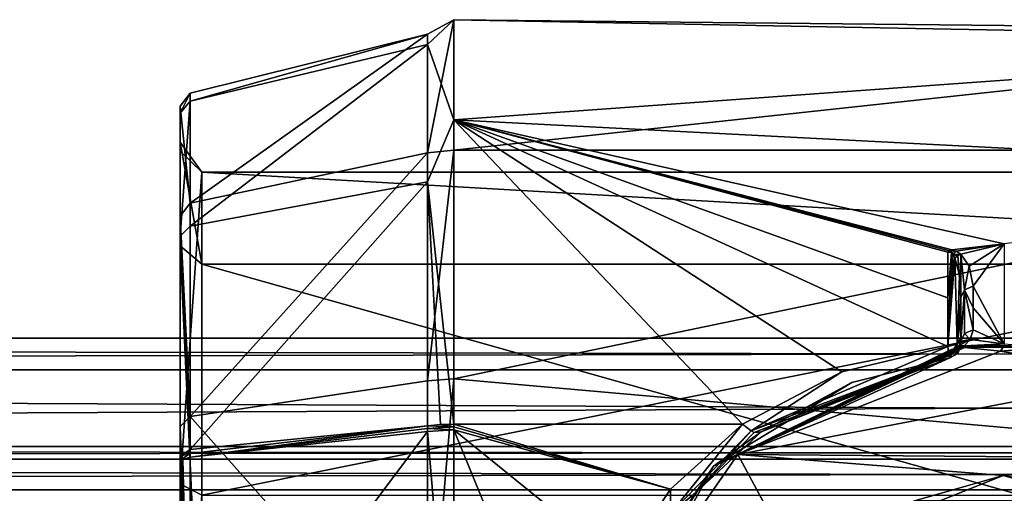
# Model space of a CAD drawing. Header units: millimetres. Extents: x -185 to 185, y -678 to 20.
# Tile 252 of 256: x -23 to 0, y 9 to 20. Entities that reach past the tile are written whole.
import ezdxf

# ---------------------------------------------------------------- set-up
doc = ezdxf.new("R2010")
doc.units = ezdxf.units.MM
doc.header["$LTSCALE"] = 65.185185
for name, color, linetype in [('1', 7, 'CONTINUOUS'), ('10', 7, 'CONTINUOUS'), ('15', 7, 'CONTINUOUS'), ('16', 7, 'CONTINUOUS'), ('17', 7, 'CONTINUOUS'), ('18', 7, 'CONTINUOUS'), ('19', 7, 'CONTINUOUS'), ('256', 7, 'CONTINUOUS'), ('266', 7, 'CONTINUOUS'), ('267', 7, 'CONTINUOUS'), ('271', 7, 'CONTINUOUS'), ('272', 7, 'CONTINUOUS'), ('273', 7, 'CONTINUOUS'), ('274', 7, 'CONTINUOUS'), ('275', 7, 'CONTINUOUS'), ('276', 7, 'CONTINUOUS'), ('277', 7, 'CONTINUOUS'), ('278', 7, 'CONTINUOUS'), ('279', 7, 'CONTINUOUS'), ('280', 7, 'CONTINUOUS'), ('282', 7, 'CONTINUOUS'), ('290', 7, 'CONTINUOUS'), ('291', 7, 'CONTINUOUS'), ('292', 7, 'CONTINUOUS'), ('293', 7, 'CONTINUOUS'), ('294', 7, 'CONTINUOUS'), ('295', 7, 'CONTINUOUS'), ('296', 7, 'CONTINUOUS'), ('297', 7, 'CONTINUOUS'), ('298', 7, 'CONTINUOUS'), ('299', 7, 'CONTINUOUS'), ('3', 7, 'CONTINUOUS'), ('300', 7, 'CONTINUOUS'), ('317', 7, 'CONTINUOUS'), ('5', 7, 'CONTINUOUS'), ('554', 7, 'CONTINUOUS'), ('555', 7, 'CONTINUOUS'), ('556', 7, 'CONTINUOUS'), ('557', 7, 'CONTINUOUS'), ('558', 7, 'CONTINUOUS'), ('559', 7, 'CONTINUOUS'), ('9', 7, 'CONTINUOUS')]:
    doc.layers.add(name, color=color, linetype=linetype)

msp = doc.modelspace()

# ---------------------------------------------------------------- linework, layer by layer
at = {"layer": '1', "linetype": 'Continuous'}
for points in [[(185, 12.5, -10), (185, 11.768, -11.768), (-185, 12.5, -10), (185, 12.5, -10)], [(-185, 12.5, -10), (185, 11.768, -11.768), (-185, 11.768, -11.768), (-185, 12.5, -10)], [(185, 10, -12.5), (-185, 10, -12.5), (-185, 11.768, -11.768), (185, 10, -12.5)], [(185, 11.768, -11.768), (185, 10, -12.5), (-185, 11.768, -11.768), (185, 11.768, -11.768)]]:
    msp.add_3dface(points, dxfattribs=at)
at = {"layer": '10', "linetype": 'Continuous'}
for points in [[(-185, 12.5, 10), (-185, 11.768, 11.768), (185, 12.5, 10), (-185, 12.5, 10)], [(185, 12.5, 10), (-185, 11.768, 11.768), (185, 11.768, 11.768), (185, 12.5, 10)], [(-185, 11.768, 11.768), (-185, 10, 12.5), (185, 11.768, 11.768), (-185, 11.768, 11.768)], [(-185, 10, 12.5), (185, 10, 12.5), (185, 11.768, 11.768), (-185, 10, 12.5)]]:
    msp.add_3dface(points, dxfattribs=at)
at = {"layer": '15', "linetype": 'Continuous'}
for points in [[(-185, 9, -10), (-185, -9, -10), (185, -9, -10), (-185, 9, -10)], [(-185, 9, -10), (185, -9, -10), (185, 9, -10), (-185, 9, -10)]]:
    msp.add_3dface(points, dxfattribs=at)
at = {"layer": '16', "linetype": 'Continuous'}
for points in [[(-185, 10, -9), (-185, 9.707, -9.707), (185, 10, -9), (-185, 10, -9)], [(-185, 9.707, -9.707), (185, 9.707, -9.707), (185, 10, -9), (-185, 9.707, -9.707)], [(-185, 9.707, -9.707), (-185, 9, -10), (185, 9.707, -9.707), (-185, 9.707, -9.707)], [(-185, 9, -10), (185, 9, -10), (185, 9.707, -9.707), (-185, 9, -10)]]:
    msp.add_3dface(points, dxfattribs=at)
at = {"layer": '17', "linetype": 'Continuous'}
for points in [[(-185, 10, 9), (-185, 10, -9), (185, 10, -9), (-185, 10, 9)], [(-185, 10, 9), (185, 10, -9), (185, 10, 9), (-185, 10, 9)]]:
    msp.add_3dface(points, dxfattribs=at)
at = {"layer": '18', "linetype": 'Continuous'}
for points in [[(-185, 9.707, 9.707), (-185, 10, 9), (185, 9.707, 9.707), (-185, 9.707, 9.707)], [(-185, 10, 9), (185, 10, 9), (185, 9.707, 9.707), (-185, 10, 9)], [(-185, 9, 10), (-185, 9.707, 9.707), (185, 9, 10), (-185, 9, 10)], [(-185, 9.707, 9.707), (185, 9.707, 9.707), (185, 9, 10), (-185, 9.707, 9.707)]]:
    msp.add_3dface(points, dxfattribs=at)
at = {"layer": '19', "linetype": 'Continuous'}
for points in [[(-185, -9, 10), (-185, 9, 10), (185, 9, 10), (-185, -9, 10)], [(-185, -9, 10), (185, 9, 10), (185, -9, 10), (-185, -9, 10)]]:
    msp.add_3dface(points, dxfattribs=at)
at = {"layer": '256', "linetype": 'Continuous'}
for points in [[(12.692, 19.572, 3.313), (12.692, 19.358, -4.393), (-12.692, 19.838, 0.693), (12.692, 19.572, 3.313)], [(-12.692, 19.838, 0.693), (12.692, 19.358, -4.393), (-12.692, 17.527, -9.319), (-12.692, 19.838, 0.693)], [(-12.692, 16.834, 10.519), (12.692, 19.572, 3.313), (-12.692, 19.838, 0.693), (-12.692, 16.834, 10.519)], [(12.692, 16.834, 10.519), (12.692, 19.572, 3.313), (-12.692, 16.834, 10.519), (12.692, 16.834, 10.519)], [(12.692, 19.358, -4.393), (12.692, 16.224, -11.436), (-12.692, 17.527, -9.319), (12.692, 19.358, -4.393)], [(-12.692, 17.527, -9.319), (12.692, 16.224, -11.436), (0, 14.67, -13.372), (-12.692, 17.527, -9.319)], [(-12.692, 10.519, -16.834), (-12.692, 17.527, -9.319), (-6.034, 10.519, -16.834), (-12.692, 10.519, -16.834)], [(-6.034, 10.519, -16.834), (-12.692, 17.527, -9.319), (-3.744, 11.718, -16.022), (-6.034, 10.519, -16.834)], [(-3.744, 11.718, -16.022), (-12.692, 17.527, -9.319), (-1.3, 12.302, -15.578), (-3.744, 11.718, -16.022)], [(-1.3, 12.302, -15.578), (-12.692, 17.527, -9.319), (-1.3, 13.43, -14.617), (-1.3, 12.302, -15.578)], [(-1.3, 13.43, -14.617), (-12.692, 17.527, -9.319), (-1.3, 14.483, -13.575), (-1.3, 13.43, -14.617)], [(-1.3, 14.483, -13.575), (-12.692, 17.527, -9.319), (-1.266, 14.512, -13.543), (-1.3, 14.483, -13.575)], [(-1.266, 14.512, -13.543), (-12.692, 17.527, -9.319), (-1.21, 14.534, -13.52), (-1.266, 14.512, -13.543)], [(-1.21, 14.534, -13.52), (-12.692, 17.527, -9.319), (0, 14.67, -13.372), (-1.21, 14.534, -13.52)], [(12.692, 9.319, 17.527), (12.692, 16.834, 10.519), (-12.692, 11.559, 16.137), (12.692, 9.319, 17.527)], [(-12.692, 11.559, 16.137), (12.692, 16.834, 10.519), (-12.692, 16.834, 10.519), (-12.692, 11.559, 16.137)], [(-12.692, 4.543, 19.323), (12.692, 9.319, 17.527), (-12.692, 11.559, 16.137), (-12.692, 4.543, 19.323)], [(-2, 0, 19.85), (12.692, 9.319, 17.527), (-12.692, 4.543, 19.323), (-2, 0, 19.85)], [(-2, 0, 19.85), (2, 0, 19.85), (12.692, 9.319, 17.527), (-2, 0, 19.85)]]:
    msp.add_3dface(points, dxfattribs=at)
at = {"layer": '266', "linetype": 'Continuous'}
for points in [[(-0.925, 12.32, -17.71), (0, 12.365, -17.706), (-0.921, 12.291, -17.792), (-0.925, 12.32, -17.71)], [(0, 12.365, -17.706), (0.921, 12.291, -17.792), (-0.921, 12.291, -17.792), (0, 12.365, -17.706)], [(-0.921, 12.291, -17.792), (0.919, 12.286, -17.879), (0, 12.331, -17.863), (-0.921, 12.291, -17.792)], [(-0.919, 12.286, -17.879), (-0.921, 12.291, -17.792), (0, 12.331, -17.863), (-0.919, 12.286, -17.879)], [(0.921, 12.291, -17.792), (0.919, 12.286, -17.879), (-0.921, 12.291, -17.792), (0.921, 12.291, -17.792)]]:
    msp.add_3dface(points, dxfattribs=at)
at = {"layer": '267', "linetype": 'Continuous'}
for points in [[(-1.21, 14.534, -13.52), (0, 14.67, -13.372), (-1.108, 14.503, -13.594), (-1.21, 14.534, -13.52)], [(-1.108, 14.503, -13.594), (0, 14.67, -13.372), (-1, 14.43, -13.749), (-1.108, 14.503, -13.594)], [(-1, 14.43, -13.749), (0, 14.67, -13.372), (-0.813, 14.159, -14.283), (-1, 14.43, -13.749)], [(-0.813, 14.159, -14.283), (0, 14.67, -13.372), (-0.716, 13.697, -15.161), (-0.813, 14.159, -14.283)], [(0, 14.67, -13.372), (0, 12.365, -17.706), (-0.716, 13.697, -15.161), (0, 14.67, -13.372)], [(-0.716, 13.697, -15.161), (0, 12.365, -17.706), (-0.717, 13.193, -16.105), (-0.716, 13.697, -15.161)], [(-0.717, 13.193, -16.105), (0, 12.365, -17.706), (-0.718, 12.69, -17.049), (-0.717, 13.193, -16.105)], [(-0.718, 12.69, -17.049), (0, 12.365, -17.706), (-0.784, 12.468, -17.455), (-0.718, 12.69, -17.049)], [(0, 12.365, -17.706), (-0.925, 12.32, -17.71), (-0.784, 12.468, -17.455), (0, 12.365, -17.706)]]:
    msp.add_3dface(points, dxfattribs=at)
at = {"layer": '271', "linetype": 'Continuous'}
for points in [[(-1.266, 14.512, -13.543), (-1.21, 14.534, -13.52), (-1.218, 14.47, -13.605), (-1.266, 14.512, -13.543)], [(-1.21, 14.534, -13.52), (-1.108, 14.503, -13.594), (-1.218, 14.47, -13.605), (-1.21, 14.534, -13.52)], [(-1.3, 14.483, -13.575), (-1.266, 14.512, -13.543), (-1.218, 14.47, -13.605), (-1.3, 14.483, -13.575)], [(-1.218, 14.47, -13.605), (-1.108, 14.503, -13.594), (-1.179, 14.424, -13.675), (-1.218, 14.47, -13.605)], [(-1.108, 14.503, -13.594), (-1, 14.43, -13.749), (-1.179, 14.424, -13.675), (-1.108, 14.503, -13.594)], [(-1.179, 14.424, -13.675), (-1, 14.43, -13.749), (-1.075, 14.397, -13.773), (-1.179, 14.424, -13.675)], [(-1.14, 14.348, -13.784), (-1.179, 14.424, -13.675), (-1.075, 14.397, -13.773), (-1.14, 14.348, -13.784)]]:
    msp.add_3dface(points, dxfattribs=at)
at = {"layer": '272', "linetype": 'Continuous'}
for points in [[(-1.3, 13.43, -14.617), (-1.3, 14.483, -13.575), (-1.218, 14.47, -13.605), (-1.3, 13.43, -14.617)], [(-1.3, 12.302, -15.578), (-1.3, 13.43, -14.617), (-1.218, 14.47, -13.605), (-1.3, 12.302, -15.578)], [(-1.3, 12.302, -15.578), (-1.218, 14.47, -13.605), (-1.179, 14.424, -13.675), (-1.3, 12.302, -15.578)], [(-1.3, 12.302, -15.578), (-1.179, 14.424, -13.675), (-1.14, 14.348, -13.784), (-1.3, 12.302, -15.578)], [(-1.3, 12.302, -15.578), (-1.14, 14.348, -13.784), (-1.088, 12.357, -15.647), (-1.3, 12.302, -15.578)], [(-1.088, 12.357, -15.647), (-1.14, 14.348, -13.784), (-1.037, 13.945, -14.343), (-1.088, 12.357, -15.647)], [(-1, 13.432, -15.02), (-1.088, 12.357, -15.647), (-1.037, 13.945, -14.343), (-1, 13.432, -15.02)], [(-1, 12.966, -15.424), (-1.088, 12.357, -15.647), (-1, 13.432, -15.02), (-1, 12.966, -15.424)], [(-1, 12.488, -15.813), (-1.088, 12.357, -15.647), (-1, 12.966, -15.424), (-1, 12.488, -15.813)]]:
    msp.add_3dface(points, dxfattribs=at)
at = {"layer": '273', "linetype": 'Continuous'}
for points in [[(-1.088, 12.357, -15.647), (-1, 12.488, -15.813), (-1.074, 12.141, -16.205), (-1.088, 12.357, -15.647)], [(-1.074, 12.141, -16.205), (-1, 12.488, -15.813), (-1, 12.336, -16.181), (-1.074, 12.141, -16.205)], [(-1, 12.336, -16.181), (-1, 12.488, -15.813), (-1, 12.364, -15.978), (-1, 12.336, -16.181)], [(-1.3, 12.302, -15.578), (-1.088, 12.357, -15.647), (-1.277, 12.088, -15.864), (-1.3, 12.302, -15.578)], [(-1.277, 12.088, -15.864), (-1.088, 12.357, -15.647), (-1.259, 12.041, -16.217), (-1.277, 12.088, -15.864)], [(-1.259, 12.041, -16.217), (-1.088, 12.357, -15.647), (-1.074, 12.141, -16.205), (-1.259, 12.041, -16.217)]]:
    msp.add_3dface(points, dxfattribs=at)
at = {"layer": '274', "linetype": 'Continuous'}
for points in [[(-3.744, 11.718, -16.022), (-1.3, 12.302, -15.578), (-5.836, 10.361, -17.014), (-3.744, 11.718, -16.022)], [(-1.3, 12.302, -15.578), (-1.277, 12.088, -15.864), (-5.836, 10.361, -17.014), (-1.3, 12.302, -15.578)], [(-5.836, 10.361, -17.014), (-1.277, 12.088, -15.864), (-5.77, 10.327, -17.105), (-5.836, 10.361, -17.014)], [(-5.77, 10.327, -17.105), (-1.277, 12.088, -15.864), (-5.603, 10.342, -17.495), (-5.77, 10.327, -17.105)], [(-1.277, 12.088, -15.864), (-1.259, 12.041, -16.217), (-5.603, 10.342, -17.495), (-1.277, 12.088, -15.864)], [(-5.603, 10.342, -17.495), (-1.259, 12.041, -16.217), (-3.516, 11.474, -16.678), (-5.603, 10.342, -17.495)], [(-6.034, 10.519, -16.834), (-3.744, 11.718, -16.022), (-5.836, 10.361, -17.014), (-6.034, 10.519, -16.834)]]:
    msp.add_3dface(points, dxfattribs=at)
at = {"layer": '275', "linetype": 'Continuous'}
for points in [[(-6.034, 10.519, -16.834), (-5.836, 10.361, -17.014), (-7.699, 8.458, -18.095), (-6.034, 10.519, -16.834)], [(-6.034, 10.519, -16.834), (-7.699, 8.458, -18.095), (-7.694, 9.014, -17.685), (-6.034, 10.519, -16.834)], [(-7.699, 8.458, -18.095), (-5.836, 10.361, -17.014), (-7.117, 8.936, -18.343), (-7.699, 8.458, -18.095)], [(-5.836, 10.361, -17.014), (-5.77, 10.327, -17.105), (-7.117, 8.936, -18.343), (-5.836, 10.361, -17.014)], [(-5.77, 10.327, -17.105), (-5.603, 10.342, -17.495), (-7.117, 8.936, -18.343), (-5.77, 10.327, -17.105)], [(-7.694, 9.014, -17.685), (-7.699, 8.458, -18.095), (-8.86, 7.281, -18.467), (-7.694, 9.014, -17.685)], [(-8.199, 7.297, -19.131), (-7.699, 8.458, -18.095), (-7.117, 8.936, -18.343), (-8.199, 7.297, -19.131)]]:
    msp.add_3dface(points, dxfattribs=at)
at = {"layer": '276', "linetype": 'Continuous'}
for points in [[(-1.059, 12.27, -17.87), (-1.025, 12.275, -17.878), (-6.703, 9.551, -19.391), (-1.059, 12.27, -17.87)], [(-1.091, 12.265, -17.859), (-1.059, 12.27, -17.87), (-6.703, 9.551, -19.391), (-1.091, 12.265, -17.859)], [(-1.221, 12.238, -17.775), (-1.091, 12.265, -17.859), (-6.703, 9.551, -19.391), (-1.221, 12.238, -17.775)], [(-1.259, 12.224, -17.704), (-1.221, 12.238, -17.775), (-6.703, 9.551, -19.391), (-1.259, 12.224, -17.704)], [(-1.259, 12.041, -16.217), (-1.259, 12.224, -17.704), (-6.703, 9.551, -19.391), (-1.259, 12.041, -16.217)], [(-3.516, 11.474, -16.678), (-1.259, 12.041, -16.217), (-6.703, 9.551, -19.391), (-3.516, 11.474, -16.678)], [(-5.603, 10.342, -17.495), (-3.516, 11.474, -16.678), (-6.703, 9.551, -19.391), (-5.603, 10.342, -17.495)], [(-7.117, 8.936, -18.343), (-5.603, 10.342, -17.495), (-6.703, 9.551, -19.391), (-7.117, 8.936, -18.343)], [(-8.5, 6.759, -20.484), (-7.117, 8.936, -18.343), (-6.703, 9.551, -19.391), (-8.5, 6.759, -20.484)], [(-8.199, 7.297, -19.131), (-7.117, 8.936, -18.343), (-8.5, 6.759, -20.484), (-8.199, 7.297, -19.131)]]:
    msp.add_3dface(points, dxfattribs=at)
at = {"layer": '277', "linetype": 'Continuous'}
for points in [[(-1.025, 12.275, -17.878), (-1.091, 12.265, -17.859), (-1.011, 12.277, -17.802), (-1.025, 12.275, -17.878)], [(-1.091, 12.265, -17.859), (-1.069, 12.267, -17.796), (-1.011, 12.277, -17.802), (-1.091, 12.265, -17.859)], [(-1.025, 12.275, -17.878), (-1.059, 12.27, -17.87), (-1.091, 12.265, -17.859), (-1.025, 12.275, -17.878)], [(-1.069, 12.267, -17.796), (-1.05, 12.285, -17.734), (-1, 12.299, -17.728), (-1.069, 12.267, -17.796)], [(-1.011, 12.277, -17.802), (-1.069, 12.267, -17.796), (-1, 12.299, -17.728), (-1.011, 12.277, -17.802)], [(-1, 12.299, -17.728), (-1.05, 12.285, -17.734), (-1.026, 12.292, -17.732), (-1, 12.299, -17.728)]]:
    msp.add_3dface(points, dxfattribs=at)
at = {"layer": '278', "linetype": 'Continuous'}
for points in [[(-0.919, 12.607, -17.005), (-0.784, 12.468, -17.455), (-1, 12.425, -16.908), (-0.919, 12.607, -17.005)], [(-0.718, 12.69, -17.049), (-0.784, 12.468, -17.455), (-0.919, 12.607, -17.005), (-0.718, 12.69, -17.049)], [(-1.137, 12.259, -17.613), (-1.042, 12.325, -17.352), (-1.097, 12.28, -17.674), (-1.137, 12.259, -17.613)], [(-1.042, 12.325, -17.352), (-1.05, 12.285, -17.734), (-1.097, 12.28, -17.674), (-1.042, 12.325, -17.352)], [(-1.026, 12.292, -17.732), (-1.05, 12.285, -17.734), (-1.042, 12.325, -17.352), (-1.026, 12.292, -17.732)], [(-0.784, 12.468, -17.455), (-0.925, 12.32, -17.71), (-1.042, 12.325, -17.352), (-0.784, 12.468, -17.455)], [(-1, 12.425, -16.908), (-0.784, 12.468, -17.455), (-1.042, 12.325, -17.352), (-1, 12.425, -16.908)], [(-0.925, 12.32, -17.71), (-0.963, 12.31, -17.721), (-1.042, 12.325, -17.352), (-0.925, 12.32, -17.71)], [(-1, 12.299, -17.728), (-1.026, 12.292, -17.732), (-1.042, 12.325, -17.352), (-1, 12.299, -17.728)], [(-0.963, 12.31, -17.721), (-1, 12.299, -17.728), (-1.042, 12.325, -17.352), (-0.963, 12.31, -17.721)]]:
    msp.add_3dface(points, dxfattribs=at)
at = {"layer": '279', "linetype": 'Continuous'}
for points in [[(-0.921, 12.291, -17.792), (-1.025, 12.275, -17.878), (-1.011, 12.277, -17.802), (-0.921, 12.291, -17.792)], [(-1.025, 12.275, -17.878), (-0.921, 12.291, -17.792), (-0.974, 12.281, -17.88), (-1.025, 12.275, -17.878)], [(-0.921, 12.291, -17.792), (-1.011, 12.277, -17.802), (-1, 12.299, -17.728), (-0.921, 12.291, -17.792)], [(-0.921, 12.291, -17.792), (-1, 12.299, -17.728), (-0.963, 12.31, -17.721), (-0.921, 12.291, -17.792)], [(-0.921, 12.291, -17.792), (-0.919, 12.286, -17.879), (-0.974, 12.281, -17.88), (-0.921, 12.291, -17.792)], [(-0.925, 12.32, -17.71), (-0.921, 12.291, -17.792), (-0.963, 12.31, -17.721), (-0.925, 12.32, -17.71)]]:
    msp.add_3dface(points, dxfattribs=at)
at = {"layer": '280', "linetype": 'Continuous'}
for points in [[(-6.703, 9.551, -19.391), (-1.025, 12.275, -17.878), (-6.145, 9.815, -19.522), (-6.703, 9.551, -19.391)], [(-0.974, 12.281, -17.88), (-0.919, 12.286, -17.879), (-6.145, 9.815, -19.522), (-0.974, 12.281, -17.88)], [(-6.145, 9.815, -19.522), (-0.919, 12.286, -17.879), (-0.091, 12.198, -18.128), (-6.145, 9.815, -19.522)], [(-1.025, 12.275, -17.878), (-0.974, 12.281, -17.88), (-6.145, 9.815, -19.522), (-1.025, 12.275, -17.878)], [(-0.919, 12.286, -17.879), (0, 12.331, -17.863), (-0.091, 12.198, -18.128), (-0.919, 12.286, -17.879)], [(0, 12.331, -17.863), (0.919, 12.286, -17.879), (-0.091, 12.198, -18.128), (0, 12.331, -17.863)], [(0.919, 12.286, -17.879), (0.973, 12.281, -17.88), (-0.091, 12.198, -18.128), (0.919, 12.286, -17.879)], [(0.973, 12.281, -17.88), (1.026, 12.275, -17.878), (-0.091, 12.198, -18.128), (0.973, 12.281, -17.88)], [(-0.091, 12.198, -18.128), (1.026, 12.275, -17.878), (3.246, 11.612, -18.509), (-0.091, 12.198, -18.128)], [(-8.13, 6.967, -20.71), (-6.703, 9.551, -19.391), (-6.145, 9.815, -19.522), (-8.13, 6.967, -20.71)], [(-8.5, 6.759, -20.484), (-6.703, 9.551, -19.391), (-8.13, 6.967, -20.71), (-8.5, 6.759, -20.484)]]:
    msp.add_3dface(points, dxfattribs=at)
at = {"layer": '282', "linetype": 'Continuous'}
for points in [[(-6.145, 9.815, -19.522), (-0.091, 12.198, -18.128), (3.246, 11.612, -18.509), (-6.145, 9.815, -19.522)], [(-6.145, 9.815, -19.522), (3.246, 11.612, -18.509), (6.25, 9.715, -19.572), (-6.145, 9.815, -19.522)], [(-8.13, 6.967, -20.71), (-6.145, 9.815, -19.522), (-4.842, 7.405, -20.557), (-8.13, 6.967, -20.71)], [(-6.145, 9.815, -19.522), (6.25, 9.715, -19.572), (-0.027, 9.334, -19.756), (-6.145, 9.815, -19.522)], [(-4.842, 7.405, -20.557), (-6.145, 9.815, -19.522), (-0.027, 9.334, -19.756), (-4.842, 7.405, -20.557)], [(-0.027, 9.334, -19.756), (6.25, 9.715, -19.572), (2.597, 8.843, -19.981), (-0.027, 9.334, -19.756)]]:
    msp.add_3dface(points, dxfattribs=at)
at = {"layer": '290', "linetype": 'Continuous'}
for points in [[(-12.692, 10.519, -16.834), (-6.034, 10.519, -16.834), (-7.694, 9.014, -17.685), (-12.692, 10.519, -16.834)], [(-12.692, 10.519, -16.834), (-7.694, 9.014, -17.685), (-12.692, 10.451, -16.876), (-12.692, 10.519, -16.834)], [(-12.692, 10.451, -16.876), (-7.694, 9.014, -17.685), (-12.692, 10.383, -16.918), (-12.692, 10.451, -16.876)], [(-7.694, 9.014, -17.685), (-8.86, 7.281, -18.467), (-12.692, 10.383, -16.918), (-7.694, 9.014, -17.685)], [(-8.86, 7.281, -18.467), (-9.8, 3.339, -19.567), (-12.692, 10.383, -16.918), (-8.86, 7.281, -18.467)], [(-12.692, 10.383, -16.918), (-9.8, 3.339, -19.567), (-12.692, 3.158, -19.597), (-12.692, 10.383, -16.918)]]:
    msp.add_3dface(points, dxfattribs=at)
at = {"layer": '291', "linetype": 'Continuous'}
for points in [[(-12.998, 10.509, -16.818), (-12.692, 10.451, -16.876), (-13.299, 10.479, -16.77), (-12.998, 10.509, -16.818)], [(-13.299, 10.479, -16.77), (-12.692, 10.451, -16.876), (-13.299, 10.412, -16.813), (-13.299, 10.479, -16.77)], [(-12.692, 10.451, -16.876), (-12.692, 10.383, -16.918), (-13.299, 10.412, -16.813), (-12.692, 10.451, -16.876)], [(-12.692, 10.519, -16.834), (-12.692, 10.451, -16.876), (-12.998, 10.509, -16.818), (-12.692, 10.519, -16.834)], [(-13.299, 10.412, -16.813), (-12.692, 10.383, -16.918), (-13.299, 10.344, -16.854), (-13.299, 10.412, -16.813)], [(-12.692, 10.383, -16.918), (-12.692, 3.158, -19.597), (-13.299, 10.344, -16.854), (-12.692, 10.383, -16.918)], [(-13.299, 10.344, -16.854), (-12.692, 3.158, -19.597), (-13.299, 3.146, -19.524), (-13.299, 10.344, -16.854)]]:
    msp.add_3dface(points, dxfattribs=at)
at = {"layer": '292', "linetype": 'Continuous'}
for points in [[(-12.692, 16.834, 10.519), (-12.692, 19.838, 0.693), (-13.299, 16.77, 10.479), (-12.692, 16.834, 10.519)], [(-12.692, 19.838, 0.693), (-12.692, 17.527, -9.319), (-13.299, 19.269, -4.448), (-12.692, 19.838, 0.693)], [(-13.299, 16.77, 10.479), (-12.692, 19.838, 0.693), (-13.299, 19.504, 3.264), (-13.299, 16.77, 10.479)], [(-13.299, 19.504, 3.264), (-12.692, 19.838, 0.693), (-13.299, 19.269, -4.448), (-13.299, 19.504, 3.264)], [(-13.299, 19.269, -4.448), (-12.692, 17.527, -9.319), (-13.299, 16.099, -11.484), (-13.299, 19.269, -4.448)], [(-12.692, 17.527, -9.319), (-12.692, 10.519, -16.834), (-13.299, 16.099, -11.484), (-12.692, 17.527, -9.319)], [(-12.692, 11.559, 16.137), (-12.692, 16.834, 10.519), (-13.299, 11.516, 16.076), (-12.692, 11.559, 16.137)], [(-13.299, 11.516, 16.076), (-12.692, 16.834, 10.519), (-13.299, 16.77, 10.479), (-13.299, 11.516, 16.076)], [(-12.692, 10.519, -16.834), (-12.998, 10.509, -16.818), (-13.299, 16.099, -11.484), (-12.692, 10.519, -16.834)], [(-12.998, 10.509, -16.818), (-13.299, 10.479, -16.77), (-13.299, 16.099, -11.484), (-12.998, 10.509, -16.818)], [(-12.692, 4.543, 19.323), (-12.692, 11.559, 16.137), (-13.299, 4.526, 19.25), (-12.692, 4.543, 19.323)], [(-13.299, 4.526, 19.25), (-12.692, 11.559, 16.137), (-13.299, 11.516, 16.076), (-13.299, 4.526, 19.25)]]:
    msp.add_3dface(points, dxfattribs=at)
at = {"layer": '293', "linetype": 'Continuous'}
for points in [[(-13.299, 16.77, 10.479), (-13.299, 19.504, 3.264), (-18.773, 15.61, 9.754), (-13.299, 16.77, 10.479)], [(-13.299, 19.504, 3.264), (-13.299, 19.269, -4.448), (-18.773, 17.958, -4.038), (-13.299, 19.504, 3.264)], [(-18.773, 15.61, 9.754), (-13.299, 19.504, 3.264), (-18.773, 18.146, 3.09), (-18.773, 15.61, 9.754)], [(-18.773, 18.146, 3.09), (-13.299, 19.504, 3.264), (-18.773, 17.958, -4.038), (-18.773, 18.146, 3.09)], [(-13.299, 19.269, -4.448), (-13.299, 16.099, -11.484), (-18.773, 15.077, -10.56), (-13.299, 19.269, -4.448)], [(-18.773, 17.958, -4.038), (-13.299, 19.269, -4.448), (-18.773, 15.077, -10.56), (-18.773, 17.958, -4.038)], [(-13.299, 11.516, 16.076), (-13.299, 16.77, 10.479), (-18.773, 10.689, 14.985), (-13.299, 11.516, 16.076)], [(-13.299, 16.77, 10.479), (-18.773, 15.61, 9.754), (-18.773, 10.689, 14.985), (-13.299, 16.77, 10.479)], [(-13.299, 16.099, -11.484), (-13.299, 10.479, -16.77), (-18.773, 9.932, -15.497), (-13.299, 16.099, -11.484)], [(-18.773, 15.077, -10.56), (-13.299, 16.099, -11.484), (-18.773, 9.932, -15.497), (-18.773, 15.077, -10.56)], [(-13.299, 4.526, 19.25), (-13.299, 11.516, 16.076), (-18.773, 10.689, 14.985), (-13.299, 4.526, 19.25)], [(-18.773, 4.141, 17.935), (-13.299, 4.526, 19.25), (-18.773, 10.689, 14.985), (-18.773, 4.141, 17.935)], [(-18.773, 9.932, -15.497), (-13.299, 10.479, -16.77), (-18.773, 9.843, -15.554), (-18.773, 9.932, -15.497)], [(-18.773, 9.843, -15.554), (-13.299, 10.479, -16.77), (-18.773, 9.754, -15.61), (-18.773, 9.843, -15.554)]]:
    msp.add_3dface(points, dxfattribs=at)
at = {"layer": '294', "linetype": 'Continuous'}
for points in [[(-18.773, 15.61, 9.754), (-18.773, 18.146, 3.09), (-19, 17.846, 3.117), (-18.773, 15.61, 9.754)], [(-18.773, 18.146, 3.09), (-18.773, 17.958, -4.038), (-19, 17.687, -3.92), (-18.773, 18.146, 3.09)], [(-19, 17.846, 3.117), (-18.773, 18.146, 3.09), (-19, 17.687, -3.92), (-19, 17.846, 3.117)], [(-18.773, 17.958, -4.038), (-18.773, 15.077, -10.56), (-19, 14.852, -10.372), (-18.773, 17.958, -4.038)], [(-19, 17.687, -3.92), (-18.773, 17.958, -4.038), (-19, 14.852, -10.372), (-19, 17.687, -3.92)], [(-19, 15.307, 9.689), (-18.773, 15.61, 9.754), (-19, 17.846, 3.117), (-19, 15.307, 9.689)], [(-18.773, 10.689, 14.985), (-18.773, 15.61, 9.754), (-19, 15.307, 9.689), (-18.773, 10.689, 14.985)], [(-19, 10.458, 14.792), (-18.773, 10.689, 14.985), (-19, 15.307, 9.689), (-19, 10.458, 14.792)], [(-18.773, 15.077, -10.56), (-18.773, 9.932, -15.497), (-19, 14.852, -10.372), (-18.773, 15.077, -10.56)], [(-18.773, 9.932, -15.497), (-19, 9.775, -15.252), (-19, 14.852, -10.372), (-18.773, 9.932, -15.497)], [(-18.773, 4.141, 17.935), (-18.773, 10.689, 14.985), (-19, 10.458, 14.792), (-18.773, 4.141, 17.935)], [(-19, 4.033, 17.661), (-18.773, 4.141, 17.935), (-19, 10.458, 14.792), (-19, 4.033, 17.661)], [(-18.773, 9.932, -15.497), (-18.773, 9.843, -15.554), (-19, 9.775, -15.252), (-18.773, 9.932, -15.497)], [(-18.773, 9.843, -15.554), (-18.773, 9.754, -15.61), (-19, 9.688, -15.308), (-18.773, 9.843, -15.554)], [(-19, 9.775, -15.252), (-18.773, 9.843, -15.554), (-19, 9.688, -15.308), (-19, 9.775, -15.252)], [(-19, 9.688, -15.308), (-18.773, 9.754, -15.61), (-18.936, 9.698, -15.52), (-19, 9.688, -15.308)], [(-19, 9.6, -15.363), (-19, 9.688, -15.308), (-18.936, 9.698, -15.52), (-19, 9.6, -15.363)]]:
    msp.add_3dface(points, dxfattribs=at)
at = {"layer": '295', "linetype": 'Continuous'}
for points in [[(-19, 15.307, 9.689), (-19, 17.846, 3.117), (-19, 14.629, 9.141), (-19, 15.307, 9.689)], [(-19, 17.846, 3.117), (-19, 17.687, -3.92), (-19, 17.013, 2.848), (-19, 17.846, 3.117)], [(-19, 14.629, 9.141), (-19, 17.846, 3.117), (-19, 17.013, 2.848), (-19, 14.629, 9.141)], [(-19, 17.687, -3.92), (-19, 14.852, -10.372), (-19, 16.805, -3.891), (-19, 17.687, -3.92)], [(-19, 17.013, 2.848), (-19, 17.687, -3.92), (-19, 16.805, -3.891), (-19, 17.013, 2.848)], [(-19, 9.775, -15.252), (-19, 9.688, -15.308), (-19, 16.805, -3.891), (-19, 9.775, -15.252)], [(-19, 14.852, -10.372), (-19, 9.775, -15.252), (-19, 16.805, -3.891), (-19, 14.852, -10.372)], [(-19, 9.688, -15.308), (-19, 9.6, -15.363), (-19, 16.805, -3.891), (-19, 9.688, -15.308)], [(-19, 9.6, -15.363), (-19, 9.141, -14.629), (-19, 16.805, -3.891), (-19, 9.6, -15.363)], [(-19, 10.458, 14.792), (-19, 15.307, 9.689), (-19, 14.629, 9.141), (-19, 10.458, 14.792)], [(-19, 3.891, 16.805), (-19, 10.458, 14.792), (-19, 14.629, 9.141), (-19, 3.891, 16.805)], [(-19, 4.033, 17.661), (-19, 10.458, 14.792), (-19, 3.891, 16.805), (-19, 4.033, 17.661)], [(-19, 9.6, -15.363), (-19, 3.012, -17.864), (-19, 9.141, -14.629), (-19, 9.6, -15.363)], [(-19, 9.141, -14.629), (-19, 3.012, -17.864), (-19, 2.848, -17.013), (-19, 9.141, -14.629)]]:
    msp.add_3dface(points, dxfattribs=at)
at = {"layer": '296', "linetype": 'Continuous'}
for points in [[(-19, 9.6, -15.363), (-18.936, 9.698, -15.52), (-18.773, 3.038, -18.154), (-19, 9.6, -15.363)], [(-19, 3.012, -17.864), (-19, 9.6, -15.363), (-18.773, 3.038, -18.154), (-19, 3.012, -17.864)], [(-18.936, 9.698, -15.52), (-18.773, 9.754, -15.61), (-18.773, 3.038, -18.154), (-18.936, 9.698, -15.52)]]:
    msp.add_3dface(points, dxfattribs=at)
at = {"layer": '297', "linetype": 'Continuous'}
for points in [[(-13.299, 10.479, -16.77), (-13.299, 10.412, -16.813), (-18.773, 9.754, -15.61), (-13.299, 10.479, -16.77)], [(-13.299, 10.412, -16.813), (-13.299, 10.344, -16.854), (-18.773, 9.754, -15.61), (-13.299, 10.412, -16.813)], [(-13.299, 10.344, -16.854), (-13.299, 3.146, -19.524), (-18.773, 3.038, -18.154), (-13.299, 10.344, -16.854)], [(-18.773, 9.754, -15.61), (-13.299, 10.344, -16.854), (-18.773, 3.038, -18.154), (-18.773, 9.754, -15.61)]]:
    msp.add_3dface(points, dxfattribs=at)
at = {"layer": '298', "linetype": 'Continuous'}
msp.add_3dface([(-19, 9.141, -14.629), (-19, 2.848, -17.013), (-18.5, 8.876, -14.205), (-19, 9.141, -14.629)], dxfattribs=at)
at = {"layer": '299', "linetype": 'Continuous'}
for points in [[(-19, 14.629, 9.141), (-19, 17.013, 2.848), (-18.5, 14.205, 8.876), (-19, 14.629, 9.141)], [(-19, 17.013, 2.848), (-19, 16.805, -3.891), (-18.5, 16.321, -3.768), (-19, 17.013, 2.848)], [(-18.5, 14.205, 8.876), (-19, 17.013, 2.848), (-18.5, 16.321, -3.768), (-18.5, 14.205, 8.876)], [(-19, 16.805, -3.891), (-19, 9.141, -14.629), (-18.5, 16.321, -3.768), (-19, 16.805, -3.891)], [(-19, 9.141, -14.629), (-18.5, 8.876, -14.205), (-18.5, 16.321, -3.768), (-19, 9.141, -14.629)], [(-19, 3.891, 16.805), (-19, 14.629, 9.141), (-18.5, 3.768, 16.321), (-19, 3.891, 16.805)], [(-18.5, 3.768, 16.321), (-19, 14.629, 9.141), (-18.5, 14.205, 8.876), (-18.5, 3.768, 16.321)]]:
    msp.add_3dface(points, dxfattribs=at)
at = {"layer": '3', "linetype": 'Continuous'}
for points in [[(185, 12.5, -10), (-185, 12.5, -10), (185, 12.5, 10), (185, 12.5, -10)], [(-185, 12.5, -10), (-185, 12.5, 10), (185, 12.5, 10), (-185, 12.5, -10)]]:
    msp.add_3dface(points, dxfattribs=at)
at = {"layer": '300', "linetype": 'Continuous'}
for points in [[(-18.5, 16.321, -3.768), (-18.5, 8.876, -14.205), (18.5, 16.321, -3.768), (-18.5, 16.321, -3.768)], [(18.5, 16.321, -3.768), (-18.5, 8.876, -14.205), (18.5, 8.876, -14.205), (18.5, 16.321, -3.768)], [(-18.5, 14.205, 8.876), (-18.5, 16.321, -3.768), (18.5, 14.205, 8.876), (-18.5, 14.205, 8.876)], [(18.5, 14.205, 8.876), (-18.5, 16.321, -3.768), (18.5, 16.321, -3.768), (18.5, 14.205, 8.876)], [(-18.5, 3.768, 16.321), (-18.5, 14.205, 8.876), (18.5, 3.768, 16.321), (-18.5, 3.768, 16.321)], [(-18.5, 14.205, 8.876), (18.5, 14.205, 8.876), (18.5, 3.768, 16.321), (-18.5, 14.205, 8.876)]]:
    msp.add_3dface(points, dxfattribs=at)
at = {"layer": '317', "linetype": 'Continuous'}
for points in [[(-4.842, 7.405, -20.557), (-0.027, 9.334, -19.756), (-2.071, 8.75, -19.896), (-4.842, 7.405, -20.557)], [(-2.071, 8.75, -19.896), (-0.027, 9.334, -19.756), (2.069, 8.751, -19.895), (-2.071, 8.75, -19.896)], [(-0.027, 9.334, -19.756), (2.597, 8.843, -19.981), (2.069, 8.751, -19.895), (-0.027, 9.334, -19.756)]]:
    msp.add_3dface(points, dxfattribs=at)
at = {"layer": '5', "linetype": 'Continuous'}
for points in [[(-185, 10, -12.5), (185, 10, -12.5), (-185, -10, -12.5), (-185, 10, -12.5)], [(-185, -10, -12.5), (185, 10, -12.5), (185, -10, -12.5), (-185, -10, -12.5)]]:
    msp.add_3dface(points, dxfattribs=at)
at = {"layer": '554', "linetype": 'Continuous'}
for points in [[(-0.716, 13.697, -15.161), (-0.717, 13.193, -16.105), (-0.918, 13.614, -15.117), (-0.716, 13.697, -15.161)], [(-1, 12.425, -16.908), (-1, 13.432, -15.02), (-0.918, 13.614, -15.117), (-1, 12.425, -16.908)], [(-0.919, 12.607, -17.005), (-1, 12.425, -16.908), (-0.918, 13.614, -15.117), (-0.919, 12.607, -17.005)], [(-0.718, 12.69, -17.049), (-0.919, 12.607, -17.005), (-0.918, 13.614, -15.117), (-0.718, 12.69, -17.049)], [(-0.717, 13.193, -16.105), (-0.718, 12.69, -17.049), (-0.918, 13.614, -15.117), (-0.717, 13.193, -16.105)]]:
    msp.add_3dface(points, dxfattribs=at)
at = {"layer": '555', "linetype": 'Continuous'}
for points in [[(-1, 12.966, -15.424), (-1, 13.432, -15.02), (-1, 12.425, -16.908), (-1, 12.966, -15.424)], [(-1, 12.488, -15.813), (-1, 12.966, -15.424), (-1, 12.425, -16.908), (-1, 12.488, -15.813)], [(-1, 12.364, -15.978), (-1, 12.488, -15.813), (-1, 12.425, -16.908), (-1, 12.364, -15.978)], [(-1, 12.336, -16.181), (-1, 12.364, -15.978), (-1, 12.425, -16.908), (-1, 12.336, -16.181)]]:
    msp.add_3dface(points, dxfattribs=at)
at = {"layer": '556', "linetype": 'Continuous'}
for points in [[(-1.074, 12.141, -16.205), (-1.137, 12.259, -17.613), (-1.199, 12.236, -17.684), (-1.074, 12.141, -16.205)], [(-1.074, 12.141, -16.205), (-1.042, 12.325, -17.352), (-1.137, 12.259, -17.613), (-1.074, 12.141, -16.205)], [(-1.074, 12.141, -16.205), (-1, 12.336, -16.181), (-1.042, 12.325, -17.352), (-1.074, 12.141, -16.205)], [(-1, 12.336, -16.181), (-1, 12.425, -16.908), (-1.042, 12.325, -17.352), (-1, 12.336, -16.181)], [(-1.259, 12.224, -17.704), (-1.074, 12.141, -16.205), (-1.199, 12.236, -17.684), (-1.259, 12.224, -17.704)], [(-1.259, 12.041, -16.217), (-1.074, 12.141, -16.205), (-1.259, 12.224, -17.704), (-1.259, 12.041, -16.217)]]:
    msp.add_3dface(points, dxfattribs=at)
at = {"layer": '557', "linetype": 'Continuous'}
for points in [[(-1.199, 12.236, -17.684), (-1.137, 12.259, -17.613), (-1.177, 12.245, -17.721), (-1.199, 12.236, -17.684)], [(-1.097, 12.28, -17.674), (-1.05, 12.285, -17.734), (-1.177, 12.245, -17.721), (-1.097, 12.28, -17.674)], [(-1.137, 12.259, -17.613), (-1.097, 12.28, -17.674), (-1.177, 12.245, -17.721), (-1.137, 12.259, -17.613)], [(-1.259, 12.224, -17.704), (-1.199, 12.236, -17.684), (-1.177, 12.245, -17.721), (-1.259, 12.224, -17.704)]]:
    msp.add_3dface(points, dxfattribs=at)
at = {"layer": '558', "linetype": 'Continuous'}
for points in [[(-1.221, 12.238, -17.775), (-1.05, 12.285, -17.734), (-1.069, 12.267, -17.796), (-1.221, 12.238, -17.775)], [(-1.05, 12.285, -17.734), (-1.221, 12.238, -17.775), (-1.177, 12.245, -17.721), (-1.05, 12.285, -17.734)], [(-1.091, 12.265, -17.859), (-1.221, 12.238, -17.775), (-1.069, 12.267, -17.796), (-1.091, 12.265, -17.859)], [(-1.221, 12.238, -17.775), (-1.259, 12.224, -17.704), (-1.177, 12.245, -17.721), (-1.221, 12.238, -17.775)]]:
    msp.add_3dface(points, dxfattribs=at)
at = {"layer": '559', "linetype": 'Continuous'}
for points in [[(-1.14, 14.348, -13.784), (-1.075, 14.397, -13.773), (-1.037, 13.945, -14.343), (-1.14, 14.348, -13.784)], [(-1.075, 14.397, -13.773), (-1, 14.43, -13.749), (-1, 13.432, -15.02), (-1.075, 14.397, -13.773)], [(-1.075, 14.397, -13.773), (-1, 13.432, -15.02), (-1.037, 13.945, -14.343), (-1.075, 14.397, -13.773)], [(-1, 14.43, -13.749), (-0.813, 14.159, -14.283), (-0.918, 13.614, -15.117), (-1, 14.43, -13.749)], [(-1, 13.432, -15.02), (-1, 14.43, -13.749), (-0.918, 13.614, -15.117), (-1, 13.432, -15.02)], [(-0.813, 14.159, -14.283), (-0.716, 13.697, -15.161), (-0.918, 13.614, -15.117), (-0.813, 14.159, -14.283)]]:
    msp.add_3dface(points, dxfattribs=at)
at = {"layer": '9', "linetype": 'Continuous'}
for points in [[(-185, 10, 12.5), (-185, -10, 12.5), (185, -10, 12.5), (-185, 10, 12.5)], [(-185, 10, 12.5), (185, -10, 12.5), (185, 10, 12.5), (-185, 10, 12.5)]]:
    msp.add_3dface(points, dxfattribs=at)

doc.saveas('drawing.dxf')
